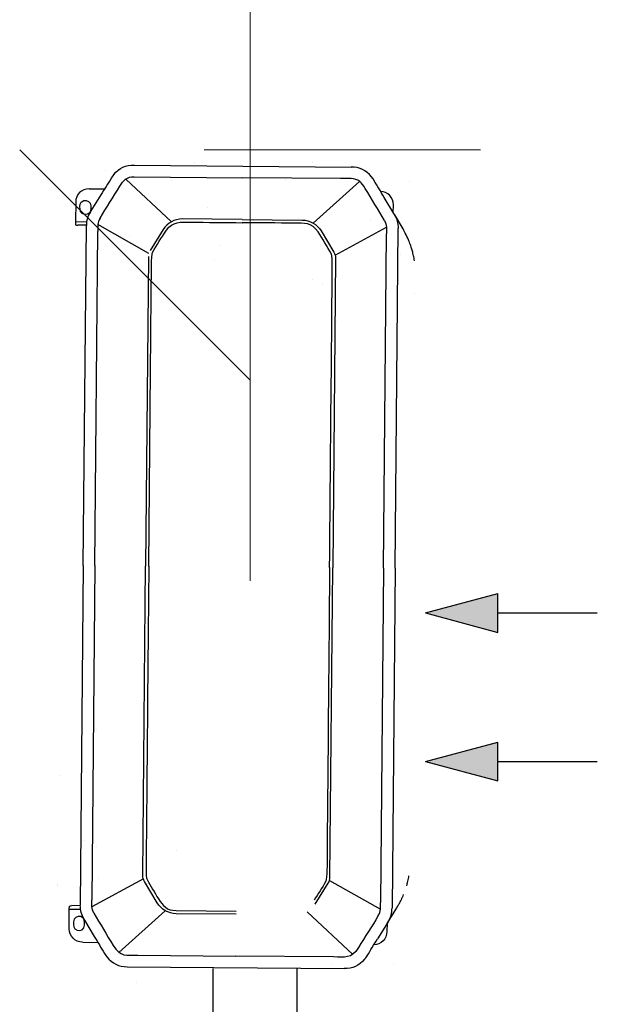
# Model space of a CAD drawing. Header units: millimetres. Extents: x -84458 to 77911, y -55868 to -29230.
# Tile 88 of 103: x 75869 to 75931, y -32631 to -32525. Entities that reach past the tile are written whole.
import ezdxf

# ---------------------------------------------------------------- set-up
doc = ezdxf.new("R2010")
doc.units = ezdxf.units.MM
doc.linetypes.add('SOLID', pattern=[0])
doc.linetypes.add('TRIPLE_DASHED', pattern=[144.638884, 52.916665, -21.166666, 14.111111, -21.166666, 14.111111, -21.166666])
doc.layers.add('1', color=7, linetype='SOLID')
doc.layers.add('CIENKA', color=7, linetype='Continuous', lineweight=20)
doc.layers.add('obwód gniazd', color=1, linetype='Continuous', lineweight=25)

msp = doc.modelspace()

# ---------------------------------------------------------------- linework, layer by layer
at = {"layer": '1', "lineweight": 15}
for p, q in [((75868.84, -32538.65), (75893.84, -32563.65)), ((75888.84, -32538.65), (75918.84, -32538.65))]:
    msp.add_line(p, q, dxfattribs=at)
at = {"layer": 'CIENKA'}
msp.add_line((75893.84, -32256.81), (75893.84, -32585.4), dxfattribs=at)
at = {"layer": 'obwód gniazd', "linetype": 'Continuous'}
for p, q in [((75887.83, -32539.98), (75887.83, -32539.98)), ((75900.56, -32539.98), (75900.56, -32539.98)), ((75878.11, -32540.87), (75878.11, -32540.87)), ((75881.28, -32540.31), (75904.79, -32540.52)), ((75905.02, -32540.54), (75905.02, -32540.54)), ((75879.04, -32541.34), (75878.92, -32541.49)), ((75885.29, -32546.45), (75880.34, -32541.84)), ((75881.27, -32541.56), (75893.03, -32541.67)), ((75903.64, -32541.76), (75893.03, -32541.67)), ((75897.62, -32541.85), (75897.62, -32541.85)), ((75900.67, -32546.59), (75905.71, -32542.07)), ((75904.78, -32541.77), (75903.64, -32541.76)), ((75907.13, -32541.74), (75907.01, -32541.58)), ((75911.16, -32542.1), (75911.16, -32542.1)), ((75876.37, -32542.87), (75878.04, -32542.89)), ((75907.59, -32542.91), (75907.59, -32542.91)), ((75874.91, -32544.31), (75874.89, -32546.44)), ((75883.59, -32544.22), (75883.59, -32544.22)), ((75909.43, -32545.57), (75908.37, -32543.81)), ((75889.17, -32544.93), (75889.17, -32544.93)), ((75909.37, -32545.48), (75909.38, -32544.62)), ((75874.89, -32546.44), (75874.88, -32546.77)), ((75874.89, -32546.44), (75876.1, -32546.45)), ((75892.99, -32546.21), (75886.48, -32546.15)), ((75892.99, -32546.21), (75899.49, -32546.27)), ((75894.19, -32546.35), (75894.19, -32546.35)), ((75899.13, -32545.99), (75899.13, -32545.99)), ((75906.92, -32546.35), (75906.92, -32546.35)), ((75909.43, -32545.57), (75909.43, -32545.58)), ((75909.43, -32545.58), (75909.48, -32545.66)), ((75909.49, -32545.67), (75909.49, -32545.67)), ((75909.5, -32545.69), (75910.41, -32547.23)), ((75876.07, -32546.83), (75875.15, -32546.82)), ((75875.74, -32583.75), (75876.07, -32546.89)), ((75876.99, -32583.76), (75877.32, -32547.49)), ((75882.85, -32549.89), (75877.33, -32546.75)), ((75884.41, -32547.29), (75882.99, -32549.57)), ((75901.54, -32547.45), (75902.92, -32549.75)), ((75903.05, -32550.07), (75908.63, -32547.03)), ((75909.56, -32584.05), (75909.89, -32547.19)), ((75910.42, -32547.23), (75910.41, -32547.23)), ((75880.71, -32548.01), (75880.71, -32548.01)), ((75908.31, -32584.04), (75908.63, -32547.77)), ((75890.67, -32549.07), (75890.67, -32549.07)), ((75877.22, -32550.59), (75877.22, -32550.59)), ((75882.8, -32550.23), (75882.5, -32583.81)), ((75889.95, -32550.59), (75889.95, -32550.59)), ((75903.1, -32550.41), (75902.8, -32583.99)), ((75910.18, -32550.05), (75910.18, -32550.05)), ((75900.56, -32552.71), (75900.56, -32552.71)), ((75901.73, -32553.13), (75901.73, -32553.13)), ((75911.69, -32554.19), (75911.69, -32554.19)), ((75903.23, -32557.26), (75903.23, -32557.26)), ((75875.74, -32583.75), (75875.41, -32620.61)), ((75876.99, -32583.76), (75876.67, -32620.02)), ((75882.2, -32617.39), (75882.5, -32583.81)), ((75902.5, -32617.57), (75902.8, -32583.99)), ((75908.31, -32584.04), (75907.98, -32620.3)), ((75909.56, -32584.05), (75909.23, -32620.91)), ((75877.22, -32601.5), (75877.22, -32601.5)), ((75873.26, -32606.48), (75873.26, -32606.48)), ((75875.86, -32613.63), (75875.86, -32613.63)), ((75877.22, -32614.23), (75877.22, -32614.23)), ((75885.82, -32614.68), (75885.82, -32614.68)), ((75882.25, -32617.73), (75876.67, -32620.77)), ((75877.36, -32617.76), (75877.36, -32617.76)), ((75883.76, -32620.35), (75882.38, -32618.04)), ((75902.45, -32617.91), (75907.97, -32621.04)), ((75872.93, -32618.35), (75872.93, -32618.35)), ((75872.93, -32618.35), (75872.93, -32618.35)), ((75872.98, -32618.47), (75872.98, -32618.47)), ((75900.89, -32620.5), (75902.31, -32618.22)), ((75875.42, -32619.94), (75875.42, -32619.94)), ((75875.42, -32619.94), (75875.42, -32619.94)), ((75875.46, -32620.04), (75875.46, -32620.04)), ((75878.97, -32619.5), (75878.97, -32619.5)), ((75874.2, -32623.16), (75874.22, -32621.04)), ((75874.22, -32621.04), (75874.23, -32620.7)), ((75874.22, -32621.04), (75875.44, -32621.05)), ((75875.41, -32620.66), (75874.49, -32620.65)), ((75884.63, -32621.21), (75879.59, -32625.73)), ((75883.59, -32620.59), (75883.59, -32620.59)), ((75885.81, -32621.19), (75892.32, -32621.25)), ((75900.01, -32621.34), (75904.96, -32625.95)), ((75908.7, -32622.59), (75909.76, -32620.88)), ((75875.82, -32622.13), (75875.87, -32622.22)), ((75875.87, -32622.22), (75876.93, -32623.99)), ((75883.93, -32621.81), (75883.93, -32621.81)), ((75892.31, -32621.59), (75885.81, -32621.53)), ((75908.8, -32622.43), (75907.66, -32624.26)), ((75908.8, -32622.42), (75908.8, -32622.42)), ((75906.92, -32622.71), (75906.92, -32622.71)), ((75908.69, -32622.61), (75908.68, -32623.47)), ((75908.71, -32622.56), (75908.7, -32622.59)), ((75908.75, -32622.51), (75908.74, -32622.52)), ((75875.64, -32624.63), (75877.31, -32624.64)), ((75878.17, -32626.06), (75878.29, -32626.21)), ((75881.66, -32626.03), (75892.27, -32626.13)), ((75902.89, -32626.22), (75892.27, -32626.13)), ((75906.26, -32626.46), (75906.38, -32626.31)), ((75880.51, -32627.28), (75904.02, -32627.49)), ((75902.68, -32626.96), (75902.68, -32626.96)), ((75909.44, -32626.94), (75909.44, -32626.94)), ((75881.47, -32629.04), (75881.47, -32629.04))]:
    msp.add_line(p, q, dxfattribs=at)
at = {"layer": 'obwód gniazd'}
for p, q in [((75912.86, -32588.9), (75920.7, -32586.8)), ((75920.7, -32591), (75920.7, -32586.8)), ((75912.86, -32588.9), (75920.7, -32591)), ((75920.7, -32588.9), (75931.5, -32588.9)), ((75912.86, -32605.02), (75920.7, -32602.92)), ((75920.7, -32607.12), (75920.7, -32602.92)), ((75912.86, -32605.02), (75920.7, -32607.12)), ((75920.7, -32605.02), (75931.5, -32605.02))]:
    msp.add_line(p, q, dxfattribs=at)
at = {"layer": 'obwód gniazd', "linetype": 'TRIPLE_DASHED', "ltscale": 0.5}
msp.add_line((75889.79, -32627.46), (75889.79, -32642.44), dxfattribs=at)
at = {"layer": 'obwód gniazd', "ltscale": 2}
msp.add_line((75898.89, -32627.46), (75898.89, -32649.48), dxfattribs=at)
at = {"layer": 'obwód gniazd', "linetype": 'Continuous'}
for points in [[(75879.04, -32541.34), (75879.67, -32540.59), (75880.31, -32540.3), (75881.28, -32540.31)], [(75907.01, -32541.58), (75906.4, -32540.83), (75905.76, -32540.52), (75904.79, -32540.52)], [(75878.78, -32541.7), (75878.4, -32542.31), (75878.02, -32542.92), (75877.64, -32543.53)], [(75878.92, -32541.49), (75878.87, -32541.56), (75878.82, -32541.63), (75878.78, -32541.7)], [(75879.71, -32542.59), (75880.09, -32541.97), (75880.45, -32541.55), (75881.27, -32541.56)], [(75906.33, -32542.83), (75905.95, -32542.2), (75905.6, -32541.78), (75904.78, -32541.77)], [(75907.27, -32541.95), (75907.23, -32541.88), (75907.18, -32541.81), (75907.13, -32541.74)], [(75908.37, -32543.8), (75908.01, -32543.19), (75907.64, -32542.57), (75907.27, -32541.95)], [(75876.37, -32542.87), (75875.57, -32542.87), (75874.91, -32543.51), (75874.91, -32544.31)], [(75877.56, -32546.05), (75878.26, -32544.89), (75878.99, -32543.74), (75879.71, -32542.59)], [(75908.41, -32546.33), (75907.74, -32545.15), (75907.02, -32543.99), (75906.33, -32542.83)], [(75909.38, -32544.62), (75909.39, -32543.83), (75908.77, -32543.19), (75907.99, -32543.15)], [(75875.38, -32545.09), (75875.39, -32544.7), (75875.28, -32544.32), (75875.78, -32544.15)], [(75877.64, -32543.53), (75877.64, -32543.53), (75876.56, -32545.28), (75876.56, -32545.28)], [(75876.15, -32545.64), (75875.77, -32545.77), (75875.38, -32545.48), (75875.38, -32545.09)], [(75876.5, -32545.37), (75876.21, -32545.84), (75876.07, -32546.31), (75876.07, -32546.87)], [(75876.56, -32545.28), (75876.56, -32545.28), (75876.5, -32545.37), (75876.5, -32545.37)], [(75877.56, -32546.05), (75877.27, -32546.53), (75877.32, -32546.99), (75877.32, -32547.49)], [(75886.48, -32546.15), (75885.64, -32546.14), (75884.85, -32546.58), (75884.41, -32547.29)], [(75899.49, -32546.27), (75900.33, -32546.27), (75901.11, -32546.72), (75901.54, -32547.45)], [(75908.41, -32546.33), (75908.69, -32546.81), (75908.63, -32547.27), (75908.63, -32547.77)], [(75909.48, -32545.66), (75909.77, -32546.14), (75909.9, -32546.61), (75909.89, -32547.17)], [(75874.88, -32546.77), (75874.97, -32546.81), (75875.06, -32546.82), (75875.15, -32546.82)], [(75883.26, -32549.78), (75883.73, -32548.96), (75884.21, -32548.16), (75884.75, -32547.38)], [(75902.65, -32549.96), (75902.19, -32549.13), (75901.72, -32548.31), (75901.2, -32547.53)], [(75910.51, -32547.39), (75910.48, -32547.33), (75910.45, -32547.28), (75910.41, -32547.23)], [(75910.67, -32547.69), (75910.62, -32547.59), (75910.56, -32547.49), (75910.51, -32547.39)], [(75911.01, -32548.4), (75910.91, -32548.16), (75910.79, -32547.92), (75910.67, -32547.69)], [(75911.12, -32548.68), (75911.09, -32548.58), (75911.05, -32548.49), (75911.01, -32548.4)], [(75911.23, -32548.96), (75911.19, -32548.86), (75911.16, -32548.77), (75911.12, -32548.68)], [(75902.92, -32549.75), (75903.04, -32549.96), (75903.1, -32550.16), (75903.1, -32550.41)], [(75911.31, -32549.2), (75911.28, -32549.12), (75911.25, -32549.04), (75911.23, -32548.96)], [(75911.44, -32549.64), (75911.4, -32549.49), (75911.36, -32549.35), (75911.31, -32549.2)], [(75911.5, -32549.86), (75911.48, -32549.79), (75911.46, -32549.71), (75911.44, -32549.64)], [(75911.56, -32550.13), (75911.54, -32550.04), (75911.52, -32549.95), (75911.5, -32549.86)], [(75911.67, -32550.7), (75911.64, -32550.51), (75911.6, -32550.32), (75911.56, -32550.13)], [(75882.38, -32618.04), (75882.26, -32617.83), (75882.2, -32617.63), (75882.2, -32617.39)], [(75882.65, -32617.83), (75883.02, -32618.54), (75883.47, -32619.21), (75883.89, -32619.91)], [(75902.05, -32618), (75901.66, -32618.71), (75901.2, -32619.37), (75900.77, -32620.06)], [(75902.31, -32618.22), (75902.44, -32618.01), (75902.5, -32617.81), (75902.5, -32617.57)], [(75910.89, -32618.26), (75910.91, -32618.18), (75910.93, -32618.09), (75910.95, -32618)], [(75910.95, -32618), (75911, -32617.81), (75911.04, -32617.62), (75911.07, -32617.43)], [(75910.83, -32618.49), (75910.85, -32618.41), (75910.87, -32618.34), (75910.89, -32618.26)], [(75876.89, -32621.47), (75876.61, -32620.99), (75876.67, -32620.52), (75876.67, -32620.02)], [(75883.89, -32619.91), (75884.35, -32620.69), (75884.81, -32621.18), (75885.81, -32621.19)], [(75910.03, -32620.42), (75910.06, -32620.36), (75910.09, -32620.3), (75910.12, -32620.25)], [(75910.12, -32620.25), (75910.16, -32620.16), (75910.2, -32620.08), (75910.24, -32620)], [(75910.24, -32620), (75910.29, -32619.91), (75910.33, -32619.81), (75910.37, -32619.72)], [(75910.37, -32619.72), (75910.41, -32619.63), (75910.45, -32619.54), (75910.49, -32619.44)], [(75874.23, -32620.7), (75874.31, -32620.67), (75874.4, -32620.65), (75874.49, -32620.65)], [(75875.82, -32622.13), (75875.53, -32621.65), (75875.41, -32621.18), (75875.41, -32620.62)], [(75885.81, -32621.53), (75884.97, -32621.52), (75884.19, -32621.07), (75883.76, -32620.35)], [(75907.74, -32621.74), (75908.03, -32621.27), (75907.98, -32620.8), (75907.98, -32620.3)], [(75908.8, -32622.43), (75909.09, -32621.95), (75909.23, -32621.48), (75909.23, -32620.92)], [(75909.76, -32620.88), (75909.79, -32620.83), (75909.82, -32620.78), (75909.85, -32620.72)], [(75909.85, -32620.72), (75909.91, -32620.62), (75909.97, -32620.52), (75910.03, -32620.42)], [(75874.69, -32622.4), (75874.69, -32622.78), (75874.58, -32623.16), (75875.08, -32623.33)], [(75875.47, -32621.85), (75875.09, -32621.72), (75874.7, -32622), (75874.69, -32622.4)], [(75876.89, -32621.47), (75877.56, -32622.65), (75878.28, -32623.8), (75878.97, -32624.97)], [(75907.74, -32621.74), (75907.04, -32622.91), (75906.31, -32624.05), (75905.59, -32625.21)], [(75875.64, -32624.63), (75874.84, -32624.62), (75874.2, -32623.96), (75874.2, -32623.16)], [(75908.68, -32623.47), (75908.67, -32624.26), (75908.04, -32624.89), (75907.26, -32624.91)], [(75876.93, -32623.99), (75877.3, -32624.61), (75877.66, -32625.23), (75878.03, -32625.84)], [(75906.52, -32626.1), (75906.9, -32625.49), (75907.28, -32624.88), (75907.66, -32624.27)], [(75878.97, -32624.97), (75879.73, -32626.25), (75880.43, -32626.02), (75881.66, -32626.03)], [(75905.59, -32625.21), (75904.81, -32626.47), (75904.12, -32626.23), (75902.89, -32626.22)], [(75878.03, -32625.84), (75878.07, -32625.92), (75878.12, -32625.99), (75878.17, -32626.06)], [(75878.29, -32626.21), (75878.9, -32626.96), (75879.54, -32627.27), (75880.51, -32627.28)], [(75906.26, -32626.46), (75905.63, -32627.2), (75904.99, -32627.5), (75904.02, -32627.49)], [(75906.38, -32626.31), (75906.43, -32626.24), (75906.48, -32626.17), (75906.52, -32626.1)]]:
    msp.add_open_spline(points, degree=3, dxfattribs=at)
for points, knots in [([(75875.78, -32544.15), (75876.16, -32544.03), (75876.55, -32544.31), (75876.55, -32544.71), (75876.54, -32545.1), (75876.65, -32545.47), (75876.15, -32545.64)], [1, 1, 1, 1, 2, 2, 2, 3, 3, 3, 3]), ([(75884.75, -32547.38), (75885.44, -32546.38), (75886.3, -32546.49), (75887.31, -32546.5), (75889.2, -32546.51), (75891.09, -32546.53), (75892.98, -32546.55)], [5, 5, 5, 5, 6, 6, 6, 7, 7, 7, 7]), ([(75901.2, -32547.53), (75900.52, -32546.52), (75899.66, -32546.61), (75898.66, -32546.6), (75896.76, -32546.58), (75894.87, -32546.56), (75892.98, -32546.55)], [5, 5, 5, 5, 6, 6, 6, 7, 7, 7, 7]), ([(75882.84, -32583.81), (75882.91, -32576.24), (75882.97, -32568.68), (75883.04, -32561.11), (75883.06, -32559.22), (75883.08, -32557.33), (75883.09, -32555.44), (75883.1, -32554.49), (75883.11, -32553.55), (75883.12, -32552.6), (75883.12, -32552.33), (75883.1, -32550.06), (75883.26, -32549.78)], [0, 0, 0, 0, 1, 1, 1, 2, 2, 2, 3, 3, 3, 4, 4, 4, 4]), ([(75902.46, -32583.98), (75902.53, -32576.42), (75902.59, -32568.85), (75902.66, -32561.29), (75902.68, -32559.39), (75902.7, -32557.5), (75902.71, -32555.61), (75902.72, -32554.67), (75902.73, -32553.72), (75902.74, -32552.78), (75902.74, -32552.51), (75902.8, -32550.24), (75902.65, -32549.96)], [0, 0, 0, 0, 1, 1, 1, 2, 2, 2, 3, 3, 3, 4, 4, 4, 4]), ([(75882.84, -32583.81), (75882.78, -32590.29), (75882.72, -32596.77), (75882.67, -32603.26), (75882.64, -32606.5), (75882.61, -32609.74), (75882.58, -32612.99), (75882.57, -32613.8), (75882.57, -32614.61), (75882.56, -32615.41), (75882.56, -32615.68), (75882.5, -32617.55), (75882.65, -32617.83)], [0, 0, 0, 0, 1, 1, 1, 2, 2, 2, 3, 3, 3, 4, 4, 4, 4]), ([(75902.46, -32583.98), (75902.4, -32590.47), (75902.34, -32596.95), (75902.29, -32603.43), (75902.26, -32606.67), (75902.23, -32609.92), (75902.2, -32613.16), (75902.19, -32613.97), (75902.19, -32614.78), (75902.18, -32615.59), (75902.18, -32615.85), (75902.2, -32617.72), (75902.05, -32618)], [0, 0, 0, 0, 1, 1, 1, 2, 2, 2, 3, 3, 3, 4, 4, 4, 4]), ([(75875.08, -32623.33), (75875.45, -32623.47), (75875.85, -32623.19), (75875.85, -32622.79), (75875.85, -32622.4), (75875.96, -32622.03), (75875.47, -32621.85)], [1, 1, 1, 1, 2, 2, 2, 3, 3, 3, 3])]:
    msp.add_open_spline(points, degree=3, knots=knots, dxfattribs=at)
at = {"layer": 'obwód gniazd'}
for points in [[(75912.86, -32588.9), (75920.7, -32591), (75920.7, -32586.8)], [(75912.86, -32605.02), (75920.7, -32607.12), (75920.7, -32602.92)]]:
    msp.add_solid(points, dxfattribs=at)

doc.saveas('drawing.dxf')
